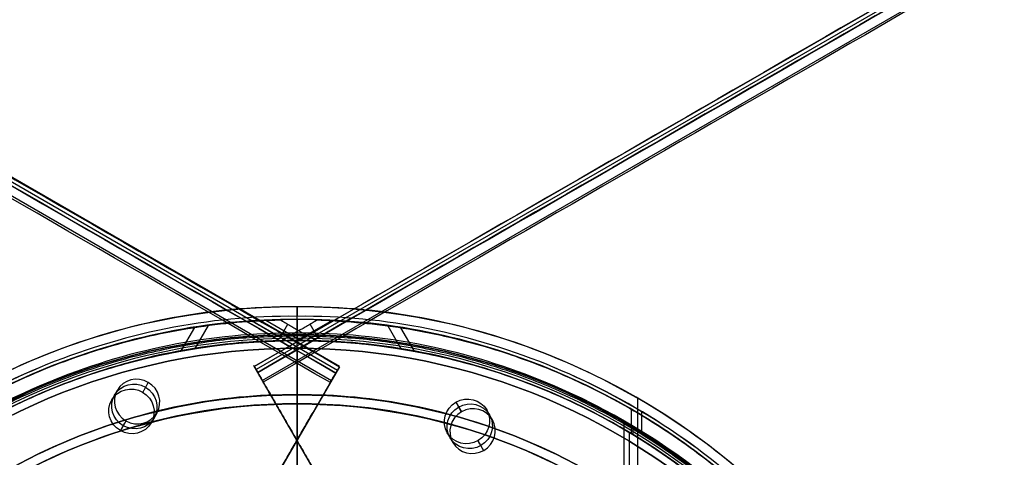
# Model space of a CAD drawing. Header units: millimetres. Extents: x -544 to 436, y -6221 to -5373.
# Tile 10 of 13: x -85 to 23, y -5633 to -5585. Entities that reach past the tile are written whole.
import ezdxf

# ---------------------------------------------------------------- set-up
doc = ezdxf.new("R2010")
doc.units = ezdxf.units.MM

msp = doc.modelspace()

# ---------------------------------------------------------------- linework, layer by layer
at = {"color": 7, "true_color": 0xffffff}
for p, q in [((-482.7, -5373.47, 80.07), (-49.7, -5623.47, 80.07)), ((-49.49, -5623.1, 78.14), (-482.49, -5373.11, 78.14)), ((-58.83, -5623.09, 54.48), (374.18, -5373.1, 54.48)), ((374.37, -5373.43, 51.95), (-58.63, -5623.43, 51.95)), ((-50.38, -5624.65, 82.55), (-483.39, -5374.66, 82.55)), ((-57.95, -5624.61, 49.47), (375.05, -5374.62, 49.47)), ((-66.83, -5621.38, 82.34), (-65.33, -5618.8, 83.03)), ((-63.89, -5618.59, 75.52), (-65.35, -5621.13, 74.84)), ((-57.57, -5618.02, 80.21), (-53.72, -5620.25, 80.21)), ((-56, -5619.91, 83.89), (-55.15, -5618.44, 76.56)), ((-50.31, -5618.05, 51.83), (-54.12, -5620.24, 51.83)), ((-51.85, -5619.92, 48.15), (-52.69, -5618.45, 55.48)), ((-44.21, -5618.62, 56.49), (-42.74, -5621.17, 57.17)), ((-41.29, -5621.42, 49.67), (-42.79, -5618.83, 48.98)), ((-54.15, -5621.09, 2.96), (-54.15, -5621.09)), ((-54.15, -5621.09, 2.96), (-54.15, -5761.29, 2.96)), ((-54.15, -5761.29), (-54.15, -5621.09)), ((-49.97, -5638.43, 53.9), (-58.88, -5623, 53.9)), ((-49.5, -5623.12, 78.33), (-57.42, -5636.84, 78.33)), ((-74.44, -5626.76, 79.38), (-73.82, -5625.68, 74.02)), ((-36.76, -5626.99, 58.01), (-36.14, -5628.06, 52.65)), ((-16.84, -5626.55, 43.5), (-16.84, -5755.82, 43.5)), ((-70.11, -5629.26, 79.38), (-69.49, -5628.18, 74.02)), ((-33.38, -5627.85, 58.57), (-32.76, -5628.92, 53.21)), ((-17.53, -5627.76, 89.35), (-17.53, -5630.43, 89.35)), ((-16.4, -5628.03), (-16.4, -5630.35)), ((-73.5, -5630.12, 78.82), (-72.88, -5629.04, 73.46)), ((-18.35, -5629.18, 40.5), (-18.35, -5753.19, 40.5)), ((-17.35, -5629.63, 46.48), (-17.35, -5630.54, 46.48)), ((-54.42, -5630.72, 51.07), (-54.42, -5630.72, 56.72)), ((-53.46, -5629.98, 75.51), (-53.46, -5629.98, 81.16)), ((-37.71, -5630.35, 58.57), (-37.09, -5631.42, 53.21)), ((-17.76, -5630.31, 88.1), (-17.76, -5653.92, 88.1)), ((-34.33, -5631.21, 59.13), (-33.71, -5632.28, 53.78))]:
    msp.add_line(p, q, dxfattribs=at)
for centre, radius, start, end in [((-54.15, -5691.19, 43.5), 74.64, 90, 270), ((-54.15, -5691.19, 22.27), 74.64, 90, 270), ((-54.15, -5691.19, 43.5), 74.64, 270, 90), ((-54.15, -5691.19, 22.27), 74.64, 270, 90), ((-54.15, -5691.19, 89.35), 73.24, 90, 270), ((-54.15, -5691.19, 68.66), 73.24, 90, 127.2718), ((-54.15, -5691.19, 89.35), 73.24, 270, 90), ((-54.15, -5691.19, 68.66), 73.24, 34.0319, 90), ((-54.15, -5691.19, 20.25), 71.6, 90, 270), ((-54.15, -5691.19, 89.03), 71.21, 90, 270), ((-54.15, -5691.19, 20.25), 71.6, 270, 90), ((-54.15, -5691.19, 89.03), 71.21, 270, 90), ((-54.15, -5691.19), 70.1, 0, 180), ((-54.15, -5691.19, 67.91), 70.94, 90, 129.3128), ((-54.15, -5691.19, 67.91), 70.94, 36.8013, 90), ((-54.15, -5691.19), 73.6, 112.5, 136.9713), ((-54.15, -5691.19), 73.6, 45, 67.5), ((-54.15, -5691.19, 46.48), 71.74, 112.5, 247.5), ((-54.15, -5691.19, 46.48), 71.74, 0.0001, 67.5), ((-54.15, -5691.19, 245.66), 65, 90, 270), ((-54.15, -5691.19, 88.1), 70.94, 112.5, 135), ((-54.15, -5691.19, 245.66), 65, 270, 90), ((-54.15, -5691.19, 88.1), 70.94, 45, 67.5), ((-54.15, -5691.19, 245.66), 64, 90, 270), ((-54.15, -5691.19, 245.66), 64, 270, 90)]:
    msp.add_arc(centre, radius, start, end, dxfattribs=at)
at = {"color": 7, "true_color": 0xffffff, "extrusion": (0, 0, -1)}
for centre, radius, start, end in [((54.15, -5691.19, -40.5), 71.6, 270, 90), ((54.15, -5691.19), 71.6, 270, 90), ((54.15, -5691.19, -40.5), 71.6, 90, 270), ((54.15, -5691.19), 71.6, 90, 270), ((54.15, -5691.19, -89.35), 70.94, 270, 90), ((54.15, -5691.19, -46.48), 70.94, 270, 90), ((54.15, -5691.19, -2.96), 70.1, 0, 180), ((54.15, -5691.19, -1.48), 70.1, 0, 180), ((54.15, -5691.19, -89.35), 70.94, 90, 270), ((54.15, -5691.19, -46.48), 70.94, 90, 270), ((54.15, -5691.19, -259.6), 65, 270, 90), ((54.15, -5691.19, -259.6), 65, 90, 270), ((54.15, -5691.19, -259.6), 64, 270, 90), ((54.15, -5691.19, -259.6), 64, 90, 270)]:
    msp.add_arc(centre, radius, start, end, dxfattribs=at)
at = {"color": 7, "true_color": 0xffffff, "extrusion": (0.866025, 0.5, -3.13707e-13)}
msp.add_arc((-4841, 54.06, -2862.49), 0.795, 329.1568, 94.8432, dxfattribs=at)
at = {"color": 7, "true_color": 0xffffff, "extrusion": (-0.866025, 0.5, -2.96721e-13)}
msp.add_arc((4895.5, 78.14, -2768.69), 1, 167, 257, dxfattribs=at)
at = {"color": 7, "true_color": 0xffffff, "extrusion": (-0.112476, -0.194813, 0.97437)}
for start, end in [(90, 270), (270, 90)]:
    msp.add_arc((2751.41, -4766.43, 1176.38), 2.5, start, end, dxfattribs=at)
at = {"color": 7, "true_color": 0xffffff, "extrusion": (0.866025, 0.5, 2.90185e-14)}
msp.add_arc((-4842.08, 50.47, -2862.49), 1, 257, 347, dxfattribs=at)
at = {"color": 7, "true_color": 0xffffff, "extrusion": (-0.866025, 0.5, 5.55112e-17)}
msp.add_arc((4896.28, 81.55, -2768.69), 1, 77, 167, dxfattribs=at)
at = {"color": 7, "true_color": 0xffffff, "extrusion": (0.112476, 0.194813, -0.97437)}
for centre, start, end in [((-2751.41, -4766.43, -1181.88), 270, 90), ((-2751.41, -4766.43, -1179.13), 270, 90), ((-2751.41, -4766.43, -1179.13), 90, 270), ((-2751.41, -4766.43, -1181.88), 90, 270)]:
    msp.add_arc(centre, 2.5, start, end, dxfattribs=at)
at = {"color": 7, "true_color": 0xffffff, "extrusion": (1, 0, 0)}
for radius, start in [(33.13, 284.204), (32.13, 284.4245)]:
    msp.add_arc((-5659.32, 231.72, -54.15), radius, start, 0, dxfattribs=at)
at = {"color": 7, "true_color": 0xffffff, "extrusion": (0.112476, -0.194813, -0.97437)}
for centre, start, end in [((-2845.33, 4745.86, 1035.55), 270, 90), ((-2845.33, 4745.86, 1035.55), 90, 270), ((-2845.33, 4745.86, 1038.3), 90, 270), ((-2845.33, 4745.86, 1038.3), 270, 90)]:
    msp.add_arc(centre, 2.5, start, end, dxfattribs=at)
at = {"color": 7, "true_color": 0xffffff, "extrusion": (-0.112476, 0.194813, 0.97437)}
for start, end in [(90, 270), (270, 90)]:
    msp.add_arc((2845.33, 4745.86, -1041.05), 2.5, start, end, dxfattribs=at)
at = {"color": 7, "true_color": 0xffffff}
for points, degree in [([(-482.9, -5373.81, 81.77), (-49.89, -5623.81, 81.77)], 1), ([(-482.88, -5373.78, 77.17), (-49.88, -5623.78, 77.17)], 1), ([(-482.5, -5373.13, 78.36), (-49.5, -5623.13, 78.36)], 1), ([(374.17, -5373.09, 53.66), (-58.83, -5623.09, 53.66)], 1), ([(374.55, -5373.74, 54.86), (-58.46, -5623.73, 54.86)], 1), ([(374.57, -5373.77, 50.25), (-58.44, -5623.77, 50.25)], 1), ([(-50.49, -5624.85, 82.52), (-483.5, -5374.85, 82.52)], 1), ([(375.17, -5374.81, 49.5), (-57.84, -5624.81, 49.5)], 1), ([(1.47, -5727.53, 82.52), (434.47, -5477.53, 82.52)], 1), ([(435.07, -5478.57, 81.77), (2.07, -5728.56, 81.77)], 1), ([(435.09, -5478.6, 77.17), (2.09, -5728.6, 77.17)], 1), ([(435.46, -5479.25, 78.36), (2.46, -5729.25, 78.36)], 1), ([(-54.15, -5616.55, 1.04), (-63.96, -5616.45, 1.04), (-83.44, -5620.48, 1.04), (-108.31, -5637.02, 1.04), (-124.9, -5661.88, 1.04), (-130.74, -5691.19, 1.04), (-124.9, -5720.49, 1.04), (-108.31, -5745.35, 1.04), (-83.44, -5761.89, 1.04), (-63.96, -5765.92, 1.04), (-54.15, -5765.82, 1.04)], 3), ([(-54.15, -5765.82, 1.04), (-44.34, -5765.92, 1.04), (-24.87, -5761.89, 1.04), (0, -5745.35, 1.04), (16.6, -5720.49, 1.04), (22.43, -5691.19, 1.04), (16.6, -5661.88, 1.04), (0, -5637.02, 1.04), (-24.87, -5620.48, 1.04), (-44.34, -5616.45, 1.04), (-54.15, -5616.55, 1.04)], 3), ([(-54.15, -5673.05, 43.5), (-54.15, -5616.55, 43.5)], 1), ([(-54.15, -5616.55, 43.5), (-54.15, -5616.55, 1.04)], 1), ([(-54.15, -5617.94, 47.98), (-63.78, -5617.85, 47.98), (-82.89, -5621.8, 47.98), (-107.3, -5638.04, 47.98), (-123.58, -5662.43, 47.98), (-129.3, -5691.19, 47.98), (-123.58, -5719.94, 47.98), (-107.3, -5744.34, 47.98), (-82.89, -5760.57, 47.98), (-63.78, -5764.53, 47.98), (-54.15, -5764.43, 47.98)], 3), ([(-54.15, -5617.59), (-63.83, -5617.49), (-73.43, -5619.48), (-82.32, -5623.19)], 3), ([(-25.99, -5623.19), (-34.88, -5619.48), (-44.48, -5617.49), (-54.15, -5617.59)], 3), ([(-54.15, -5619.59), (-54.15, -5617.59)], 1), ([(-54.15, -5764.43, 47.98), (-44.53, -5764.53, 47.98), (-25.41, -5760.57, 47.98), (-1.01, -5744.34, 47.98), (15.27, -5719.94, 47.98), (21, -5691.19, 47.98), (15.27, -5662.43, 47.98), (-1.01, -5638.04, 47.98), (-25.41, -5621.8, 47.98), (-44.53, -5617.85, 47.98), (-54.15, -5617.94, 47.98)], 3), ([(-55.4, -5620.25, 83.89), (-59.11, -5618.11, 83.89)], 1), ([(-55.98, -5617.97, 76.56), (-51.98, -5620.28, 76.56)], 1), ([(-51.88, -5617.98, 55.48), (-55.84, -5620.26, 55.48)], 1), ([(-54.15, -5620.24, 89.35), (-54.15, -5617.94, 89.35)], 1), ([(-54.15, -5617.94, 89.35), (-54.15, -5617.94, 47.98)], 1), ([(-48.78, -5618.14, 48.15), (-52.45, -5620.26, 48.15)], 1), ([(-54.15, -5619.44, 46.48), (-63.58, -5619.35, 46.48), (-72.94, -5621.29, 46.48), (-81.61, -5624.91, 46.48)], 3), ([(-26.7, -5624.91, 46.48), (-35.36, -5621.29, 46.48), (-44.73, -5619.35, 46.48), (-54.15, -5619.44, 46.48)], 3), ([(-54.15, -5620.24, 46.48), (-54.15, -5619.44, 46.48)], 1), ([(-54.15, -5619.59, 40.5), (-54.15, -5619.59)], 1), ([(-54.15, -5762.79, 40.5), (-54.15, -5619.59, 40.5)], 1), ([(-54.15, -5640.98, 103.06), (-54.15, -5619.98, 89.03)], 1), ([(-54.15, -5620.25, 88.1), (-63.48, -5620.15, 88.1), (-72.73, -5622.07, 88.1), (-81.3, -5625.65, 88.1)], 3), ([(-54.15, -5620.24, 51.91), (-54.43, -5620.24, 52.51), (-55, -5620.25, 53.72), (-55.56, -5620.26, 54.89), (-55.84, -5620.26, 55.48)], 3), ([(-55.4, -5620.25, 83.89), (-55.19, -5620.25, 83.43), (-54.78, -5620.25, 82.5), (-54.36, -5620.24, 81.6), (-54.15, -5620.24, 81.15)], 3), ([(-27.01, -5625.65, 88.1), (-35.57, -5622.07, 88.1), (-44.83, -5620.15, 88.1), (-54.15, -5620.25, 88.1)], 3), ([(-52.45, -5620.26, 48.15), (-52.74, -5620.26, 48.79), (-53.3, -5620.25, 50.05), (-53.87, -5620.24, 51.29), (-54.15, -5620.24, 51.91)], 3), ([(-51.98, -5620.28, 76.56), (-52.34, -5620.27, 76.52), (-53.07, -5620.25, 76.44), (-53.79, -5620.24, 76.36), (-54.15, -5620.24, 76.31)], 3), ([(-54.15, -5620.24, 81.15), (-53.79, -5620.24, 80.36), (-53.07, -5620.25, 78.81), (-52.34, -5620.27, 77.3), (-51.98, -5620.28, 76.56)], 3), ([(-54.15, -5620.24, 51.91), (-54.15, -5620.24, 46.48)], 1), ([(-54.15, -5620.24, 76.31), (-54.15, -5620.24, 55.67)], 1), ([(-54.15, -5620.24, 89.35), (-54.15, -5620.25, 88.1)], 1), ([(-54.15, -5620.25, 88.1), (-54.15, -5620.24, 81.15)], 1), ([(-54.15, -5639.1, 88.1), (-54.15, -5620.25, 88.1)], 1), ([(-82.32, -5623.19), (-91.21, -5626.9), (-107.56, -5637.78), (-123.92, -5662.29), (-129.67, -5691.19), (-123.92, -5720.08), (-113.01, -5736.42), (-106.2, -5743.23)], 3), ([(-58.44, -5623.77, 50.25), (-58.83, -5623.09, 53.66)], 1), ([(-49.89, -5623.81, 81.77), (-49.5, -5623.13, 78.36)], 1), ([(-2.11, -5639.14), (-8.93, -5632.34), (-17.1, -5626.9), (-25.99, -5623.19)], 3), ([(-58.46, -5623.73, 54.86), (-50.51, -5637.5, 58.53)], 1), ([(-49.88, -5623.78, 77.17), (-56.91, -5635.96, 73.92)], 1), ([(-81.61, -5624.91, 46.48), (-90.27, -5628.52, 46.48), (-106.21, -5639.12, 46.48), (-122.16, -5663.02, 46.48), (-127.77, -5691.19, 46.48), (-122.16, -5719.35, 46.48), (-106.21, -5743.25, 46.48), (-90.27, -5753.85, 46.48), (-81.61, -5757.47, 46.48)], 3), ([(-70.44, -5624.83, 74.58), (-71.06, -5625.9, 79.94)], 1), ([(-49.89, -5638.57, 53.17), (-57.84, -5624.81, 49.5)], 1), ([(-57.53, -5637.03, 79.28), (-50.49, -5624.85, 82.52)], 1), ([(-26.7, -5757.47, 46.48), (-18.03, -5753.85, 46.48), (-2.1, -5743.25, 46.48), (13.85, -5719.35, 46.48), (19.46, -5691.19, 46.48), (13.85, -5663.02, 46.48), (-2.1, -5639.12, 46.48), (-18.03, -5628.52, 46.48), (-26.7, -5624.91, 46.48)], 3), ([(-54.15, -5626.19, 231.72), (-62.7, -5626.1, 231.72), (-79.66, -5629.61, 231.72), (-101.32, -5644.02, 231.72), (-115.77, -5665.67, 231.72), (-120.85, -5691.19, 231.72), (-115.77, -5716.71, 231.72), (-101.32, -5738.36, 231.72), (-79.66, -5752.76, 231.72), (-62.7, -5756.27, 231.72), (-54.15, -5756.19, 231.72)], 3), ([(-81.3, -5625.65, 88.1), (-89.87, -5629.23, 88.1), (-97.75, -5634.47, 88.1), (-104.32, -5641.02, 88.1)], 3), ([(-54.15, -5756.19, 231.72), (-45.61, -5756.27, 231.72), (-28.65, -5752.76, 231.72), (-6.99, -5738.36, 231.72), (7.46, -5716.71, 231.72), (12.54, -5691.19, 231.72), (7.46, -5665.67, 231.72), (-6.99, -5644.02, 231.72), (-28.65, -5629.61, 231.72), (-45.61, -5626.1, 231.72), (-54.15, -5626.19, 231.72)], 3), ([(-54.15, -5626.19, 259.6), (-54.15, -5626.19, 231.72)], 1), ([(-54.15, -5627.19, 259.6), (-54.15, -5626.19, 259.6)], 1), ([(-3.99, -5641.02, 88.1), (-10.56, -5634.47, 88.1), (-18.44, -5629.23, 88.1), (-27.01, -5625.65, 88.1)], 3), ([(-54.15, -5627.19, 231.72), (-62.57, -5627.1, 231.72), (-79.27, -5630.56, 231.72), (-100.59, -5644.74, 231.72), (-114.82, -5666.06, 231.72), (-119.82, -5691.19, 231.72), (-114.82, -5716.31, 231.72), (-100.59, -5737.63, 231.72), (-79.27, -5751.82, 231.72), (-62.57, -5755.27, 231.72), (-54.15, -5755.19, 231.72)], 3), ([(-54.15, -5755.19, 231.72), (-45.74, -5755.27, 231.72), (-29.04, -5751.82, 231.72), (-7.72, -5737.63, 231.72), (6.51, -5716.31, 231.72), (11.51, -5691.19, 231.72), (6.51, -5666.06, 231.72), (-7.72, -5644.74, 231.72), (-29.04, -5630.56, 231.72), (-45.74, -5627.1, 231.72), (-54.15, -5627.19, 231.72)], 3), ([(-54.15, -5627.19, 259.6), (-54.15, -5627.19, 231.72)], 1), ([(-36.76, -5626.99, 58.01), (-36.14, -5628.06, 52.65)], 1), ([(-73.5, -5630.12, 78.82), (-72.88, -5629.04, 73.46)], 1), ([(-33.71, -5632.28, 53.78), (-34.33, -5631.21, 59.13)], 1)]:
    msp.add_open_spline(points, degree=degree, dxfattribs=at)
for points, knots in [([(-54.15, -5616.55, 1.04), (-54.15, -5616.55, 1.02), (-54.15, -5616.55, 0.99), (-54.15, -5616.55, 0.97), (-54.15, -5616.55, 0.94), (-54.15, -5616.56, 0.9), (-54.15, -5616.56, 0.87), (-54.15, -5616.57, 0.84), (-54.15, -5616.58, 0.8), (-54.15, -5616.58, 0.77), (-54.15, -5616.59, 0.73), (-54.15, -5616.6, 0.7), (-54.15, -5616.62, 0.67), (-54.15, -5616.63, 0.64), (-54.15, -5616.64, 0.61), (-54.15, -5616.66, 0.57), (-54.15, -5616.67, 0.54), (-54.15, -5616.69, 0.51), (-54.15, -5616.71, 0.48), (-54.15, -5616.73, 0.45), (-54.15, -5616.75, 0.42), (-54.15, -5616.77, 0.4), (-54.15, -5616.79, 0.37), (-54.15, -5616.82, 0.34), (-54.15, -5616.84, 0.32), (-54.15, -5616.84, 0.31), (-54.15, -5616.85, 0.31), (-54.15, -5616.85, 0.3), (-54.15, -5616.86, 0.3), (-54.15, -5616.86, 0.29), (-54.15, -5616.87, 0.29), (-54.15, -5616.88, 0.28), (-54.15, -5616.89, 0.27), (-54.15, -5616.9, 0.26), (-54.15, -5616.93, 0.23), (-54.15, -5616.96, 0.21), (-54.15, -5616.99, 0.19), (-54.15, -5617.02, 0.17), (-54.15, -5617.05, 0.15), (-54.15, -5617.08, 0.13), (-54.15, -5617.11, 0.12), (-54.15, -5617.14, 0.1), (-54.15, -5617.17, 0.09), (-54.15, -5617.21, 0.07), (-54.15, -5617.24, 0.06), (-54.15, -5617.27, 0.05), (-54.15, -5617.31, 0.04), (-54.15, -5617.34, 0.03), (-54.15, -5617.38, 0.02), (-54.15, -5617.41, 0.01), (-54.15, -5617.44, 0.01), (-54.15, -5617.48, 0.01), (-54.15, -5617.52, 0), (-54.15, -5617.55), (-54.15, -5617.59)], [0, 0, 0, 0, 0.064413, 0.064413, 0.064413, 0.168276, 0.168276, 0.168276, 0.27251, 0.27251, 0.27251, 0.375773, 0.375773, 0.375773, 0.480674, 0.480674, 0.480674, 0.585787, 0.585787, 0.585787, 0.691498, 0.691498, 0.691498, 0.798134, 0.798134, 0.798134, 0.817191, 0.817191, 0.817191, 0.835513, 0.835513, 0.835513, 0.886066, 0.886066, 0.886066, 0.993334, 0.993334, 0.993334, 1.099906, 1.099906, 1.099906, 1.206064, 1.206064, 1.206064, 1.31216, 1.31216, 1.31216, 1.418534, 1.418534, 1.418534, 1.525483, 1.525483, 1.525483, 1.631033, 1.631033, 1.631033, 1.631033]), ([(-54.15, -5617.94, 47.98), (-54.15, -5617.94, 47.96), (-54.15, -5617.94, 47.94), (-54.15, -5617.94, 47.92), (-54.15, -5617.95, 47.88), (-54.15, -5617.95, 47.83), (-54.15, -5617.96, 47.79), (-54.15, -5617.96, 47.74), (-54.15, -5617.97, 47.69), (-54.15, -5617.98, 47.65), (-54.15, -5617.99, 47.6), (-54.15, -5618, 47.56), (-54.15, -5618.02, 47.52), (-54.15, -5618.03, 47.47), (-54.15, -5618.05, 47.43), (-54.15, -5618.07, 47.38), (-54.15, -5618.08, 47.34), (-54.15, -5618.1, 47.3), (-54.15, -5618.13, 47.26), (-54.15, -5618.15, 47.22), (-54.15, -5618.17, 47.18), (-54.15, -5618.2, 47.14), (-54.15, -5618.22, 47.1), (-54.15, -5618.25, 47.07), (-54.15, -5618.28, 47.03), (-54.15, -5618.31, 46.99), (-54.15, -5618.34, 46.96), (-54.15, -5618.37, 46.92), (-54.15, -5618.38, 46.92), (-54.15, -5618.39, 46.91), (-54.15, -5618.39, 46.91), (-54.15, -5618.4, 46.9), (-54.15, -5618.41, 46.89), (-54.15, -5618.42, 46.88), (-54.15, -5618.46, 46.84), (-54.15, -5618.49, 46.81), (-54.15, -5618.53, 46.78), (-54.15, -5618.57, 46.76), (-54.15, -5618.61, 46.73), (-54.15, -5618.65, 46.7), (-54.15, -5618.69, 46.68), (-54.15, -5618.73, 46.66), (-54.15, -5618.77, 46.63), (-54.15, -5618.81, 46.61), (-54.15, -5618.85, 46.6), (-54.15, -5618.9, 46.58), (-54.15, -5618.94, 46.56), (-54.15, -5618.99, 46.55), (-54.15, -5619.03, 46.53), (-54.15, -5619.08, 46.52), (-54.15, -5619.12, 46.51), (-54.15, -5619.17, 46.5), (-54.15, -5619.21, 46.49), (-54.15, -5619.26, 46.49), (-54.15, -5619.3, 46.48), (-54.15, -5619.35, 46.48), (-54.15, -5619.4, 46.48), (-54.15, -5619.44, 46.48)], [-2.357006, -2.357006, -2.357006, -2.357006, -2.304505, -2.304505, -2.304505, -2.166754, -2.166754, -2.166754, -2.028944, -2.028944, -2.028944, -1.892467, -1.892467, -1.892467, -1.749538, -1.749538, -1.749538, -1.611455, -1.611455, -1.611455, -1.472954, -1.472954, -1.472954, -1.333612, -1.333612, -1.333612, -1.193082, -1.193082, -1.193082, -1.166927, -1.166927, -1.166927, -1.12193, -1.12193, -1.12193, -0.980045, -0.980045, -0.980045, -0.839047, -0.839047, -0.839047, -0.698704, -0.698704, -0.698704, -0.558661, -0.558661, -0.558661, -0.418538, -0.418538, -0.418538, -0.277974, -0.277974, -0.277974, -0.139375, -0.139375, -0.139375, 0, 0, 0, 0]), ([(-54.15, -5619.74, 88.61), (-54.15, -5619.74, 88.6), (-54.15, -5619.74, 88.59), (-54.15, -5619.74, 88.58), (-54.15, -5619.74, 88.56), (-54.15, -5619.75, 88.54), (-54.15, -5619.75, 88.52), (-54.15, -5619.75, 88.5), (-54.15, -5619.76, 88.49), (-54.15, -5619.76, 88.47), (-54.15, -5619.76, 88.47), (-54.15, -5619.76, 88.46), (-54.15, -5619.76, 88.46), (-54.15, -5619.76, 88.46), (-54.15, -5619.77, 88.45), (-54.15, -5619.77, 88.45), (-54.15, -5619.77, 88.44), (-54.15, -5619.77, 88.44), (-54.15, -5619.77, 88.43), (-54.15, -5619.78, 88.42), (-54.15, -5619.78, 88.41), (-54.15, -5619.79, 88.4), (-54.15, -5619.79, 88.38), (-54.15, -5619.8, 88.36), (-54.15, -5619.81, 88.35), (-54.15, -5619.82, 88.33), (-54.15, -5619.84, 88.31), (-54.15, -5619.85, 88.3), (-54.15, -5619.86, 88.28), (-54.15, -5619.87, 88.26), (-54.15, -5619.89, 88.25), (-54.15, -5619.9, 88.23), (-54.15, -5619.92, 88.22), (-54.15, -5619.94, 88.21), (-54.15, -5619.95, 88.19), (-54.15, -5619.97, 88.18), (-54.15, -5619.99, 88.17), (-54.15, -5620.01, 88.16), (-54.15, -5620.03, 88.15), (-54.15, -5620.05, 88.14), (-54.15, -5620.07, 88.13), (-54.15, -5620.09, 88.12), (-54.15, -5620.11, 88.12), (-54.15, -5620.13, 88.11), (-54.15, -5620.16, 88.11), (-54.15, -5620.18, 88.1), (-54.15, -5620.2, 88.1), (-54.15, -5620.22, 88.1), (-54.15, -5620.25, 88.1)], [0.5062148, 0.5062148, 0.5062148, 0.5062148, 0.5289258, 0.5289258, 0.5289258, 0.5879864, 0.5879864, 0.5879864, 0.6453981, 0.6453981, 0.6453981, 0.6506015, 0.6506015, 0.6506015, 0.6662345, 0.6662345, 0.6662345, 0.6828694, 0.6828694, 0.6828694, 0.7194806, 0.7194806, 0.7194806, 0.7792123, 0.7792123, 0.7792123, 0.8405773, 0.8405773, 0.8405773, 0.9034678, 0.9034678, 0.9034678, 0.9677833, 0.9677833, 0.9677833, 1.0322295, 1.0322295, 1.0322295, 1.0978051, 1.0978051, 1.0978051, 1.1644324, 1.1644324, 1.1644324, 1.2320394, 1.2320394, 1.2320394, 1.3005593, 1.3005593, 1.3005593, 1.3005593]), ([(-54.15, -5619.98, 89.03), (-54.15, -5619.97, 89.03), (-54.15, -5619.97, 89.02), (-54.15, -5619.96, 89.02), (-54.15, -5619.94, 89.01), (-54.15, -5619.92, 88.99), (-54.15, -5619.91, 88.98), (-54.15, -5619.89, 88.96), (-54.15, -5619.88, 88.95), (-54.15, -5619.86, 88.93), (-54.15, -5619.85, 88.92), (-54.15, -5619.83, 88.9), (-54.15, -5619.82, 88.88), (-54.15, -5619.81, 88.86), (-54.15, -5619.8, 88.84), (-54.15, -5619.79, 88.82), (-54.15, -5619.78, 88.8), (-54.15, -5619.77, 88.78), (-54.15, -5619.77, 88.76), (-54.15, -5619.76, 88.74), (-54.15, -5619.76, 88.72), (-54.15, -5619.75, 88.7), (-54.15, -5619.75, 88.68), (-54.15, -5619.74, 88.66), (-54.15, -5619.74, 88.64), (-54.15, -5619.74, 88.63), (-54.15, -5619.74, 88.62), (-54.15, -5619.74, 88.61)], [-1.3005593, -1.3005593, -1.3005593, -1.3005593, -1.2843581, -1.2843581, -1.2843581, -1.2167573, -1.2167573, -1.2167573, -1.1498444, -1.1498444, -1.1498444, -1.0842957, -1.0842957, -1.0842957, -1.0187287, -1.0187287, -1.0187287, -0.9548433, -0.9548433, -0.9548433, -0.8923088, -0.8923088, -0.8923088, -0.8312091, -0.8312091, -0.8312091, -0.7943445, -0.7943445, -0.7943445, -0.7943445])]:
    msp.add_open_spline(points, degree=3, knots=knots, dxfattribs=at)
for points, weights, knots in [([(-120.1, -5723.05, 48.15), (-136.97, -5688.14, 53.18), (-117.58, -5654.57, 62.13), (-97.04, -5618.99, 71.61), (-55.98, -5617.97, 76.56)], [0.861164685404, 0.820167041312, 1, 0.811482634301, 0.865639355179], [-162.420204, -162.420204, -162.420204, -83.533367, -83.533367, 0, 0, 0]), ([(-59.11, -5618.11, 83.89), (-98.06, -5620.76, 78.86), (-117.58, -5654.57, 69.85), (-137.98, -5689.88, 60.44), (-118.69, -5725.82, 55.48)], [0.861638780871, 0.819142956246, 1, 0.812581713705, 0.865016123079], [-162.369697, -162.369697, -162.369697, -82.939938, -82.939938, 0, 0, 0]), ([(11.61, -5723.43, 83.89), (28.8, -5688.38, 78.86), (9.28, -5654.57, 69.85), (-11.12, -5619.25, 60.44), (-51.88, -5617.98, 55.48)], [0.861638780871, 0.819142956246, 1, 0.812581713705, 0.865016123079], [-162.369697, -162.369697, -162.369697, -82.939938, -82.939938, 0, 0, 0]), ([(-48.78, -5618.14, 48.15), (-10.11, -5620.99, 53.18), (9.28, -5654.57, 62.13), (29.81, -5690.14, 71.61), (10.17, -5726.22, 76.56)], [0.861164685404, 0.820167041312, 1, 0.811482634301, 0.865639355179], [-162.420204, -162.420204, -162.420204, -83.533367, -83.533367, 0, 0, 0]), ([(-54.15, -5619.74, 88.61), (-125.6, -5619.74, 88.61), (-125.6, -5691.19, 88.61), (-125.6, -5762.63, 88.61), (-54.15, -5762.63, 88.61)], [1, 0.707106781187, 1, 0.707106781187, 1], [222.862872, 222.862872, 222.862872, 334.294308, 334.294308, 445.725744, 445.725744, 445.725744]), ([(-54.15, -5762.63, 88.61), (17.29, -5762.63, 88.61), (17.29, -5691.19, 88.61), (17.29, -5619.74, 88.61), (-54.15, -5619.74, 88.61)], [1, 0.707106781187, 1, 0.707106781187, 1], [0, 0, 0, 111.431436, 111.431436, 222.862872, 222.862872, 222.862872]), ([(-54.15, -5620.24, 76.31), (-95.11, -5620.24, 71.59), (-115.59, -5655.72, 62.13), (-135.51, -5690.21, 52.93), (-116.43, -5725.17, 48.15)], [0.868347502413, 0.807007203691, 1, 0.811314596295, 0.865736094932], [-164.264878, -164.264878, -164.264878, -80.998221, -80.998221, 0, 0, 0]), ([(-114.73, -5728.1, 55.48), (-136.64, -5692.16, 60.13), (-115.59, -5655.72, 69.85), (-95.53, -5620.96, 79.12), (-55.4, -5620.25, 83.89)], [0.871188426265, 0.802734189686, 1, 0.810165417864, 0.866408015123], [-167.14182, -167.14182, -167.14182, -81.6011, -81.6011, 0, 0, 0]), ([(-54.15, -5620.24, 55.67), (-13.2, -5620.24, 60.4), (7.28, -5655.72, 69.85), (27.35, -5690.47, 79.12), (7.9, -5725.57, 83.89)], [0.868347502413, 0.807007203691, 1, 0.810165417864, 0.866408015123], [-164.867757, -164.867757, -164.867757, -81.6011, -81.6011, 0, 0, 0]), ([(6.17, -5728.53, 76.56), (28.5, -5692.45, 71.92), (7.28, -5655.72, 62.13), (-12.63, -5621.22, 52.93), (-52.45, -5620.26, 48.15)], [0.872072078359, 0.801476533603, 1, 0.811314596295, 0.865736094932], [-167.212828, -167.212828, -167.212828, -80.998221, -80.998221, 0, 0, 0])]:
    msp.add_rational_spline(points, weights, degree=2, knots=knots, dxfattribs=at)
for points, weights in [([(-55.98, -5617.97, 76.56), (-57.55, -5618.01, 80.1), (-59.11, -5618.11, 83.89)], [0.865639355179, 0.863438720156, 0.861638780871]), ([(-51.88, -5617.98, 55.48), (-50.33, -5618.03, 51.93), (-48.78, -5618.14, 48.15)], [0.865016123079, 0.86289395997, 0.861164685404]), ([(-55.84, -5620.26, 55.48), (-55, -5620.24, 55.57), (-54.15, -5620.24, 55.67)], [0.871188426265, 0.869705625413, 0.868347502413])]:
    msp.add_rational_spline(points, weights, degree=2, dxfattribs=at)

doc.saveas('drawing.dxf')
